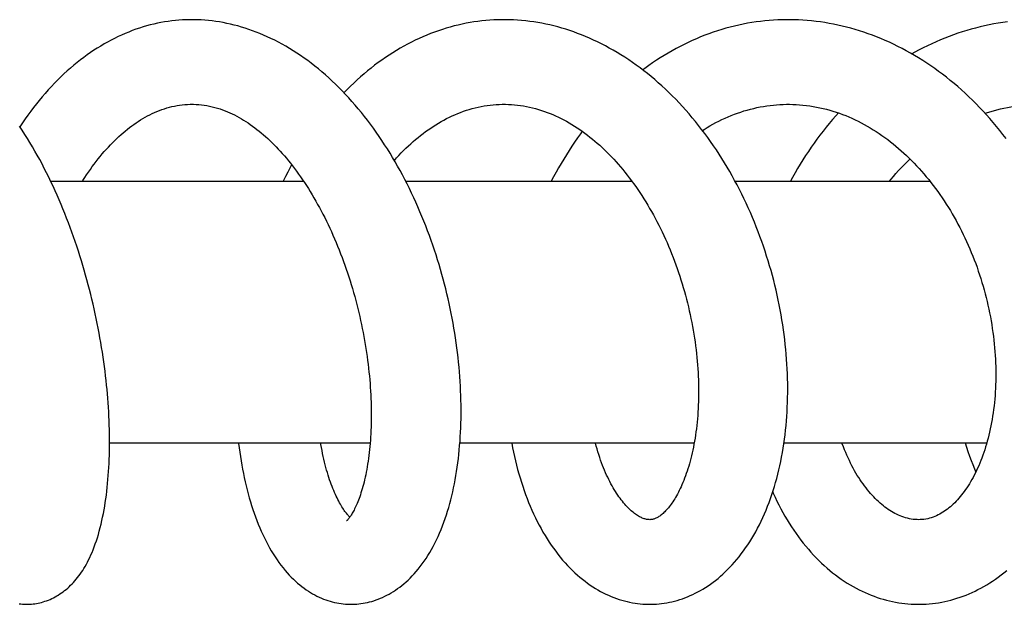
# Model space of a CAD drawing. Header units: millimetres. Extents: x 198 to 322, y 60 to 268.
# Tile 65 of 110: x 307.24 to 313.64, y 100.94 to 104.74. Entities that reach past the tile are written whole.
import ezdxf

# ---------------------------------------------------------------- set-up
doc = ezdxf.new("R2010")
doc.units = ezdxf.units.MM
doc.header["$LTSCALE"] = 30.734
doc.layers.get('0').update_dxf_attribs({"linetype": 'CONTINUOUS'})

msp = doc.modelspace()

# ---------------------------------------------------------------- linework, layer by layer
at = {"color": 7, "linetype": 'Continuous'}
for p, q in [((307.4457, 103.6884), (309.0892, 103.6884)), ((309.7534, 103.6884), (311.2234, 103.6884)), ((311.8941, 103.6884), (313.1609, 103.6884)), ((307.8283, 101.9884), (309.5222, 101.9884)), ((310.1055, 101.9884), (311.6287, 101.9884)), ((312.2118, 101.9884), (313.5307, 101.9884))]:
    msp.add_line(p, q, dxfattribs=at)
for points in [[(308.3625, 104.7384), (308.3503, 104.7383), (308.3266, 104.7378), (308.303, 104.7367), (308.2795, 104.7352), (308.2561, 104.7331), (308.2326, 104.7305), (308.2092, 104.7274), (308.1858, 104.7238), (308.1625, 104.7196), (308.1391, 104.7149), (308.1158, 104.7097), (308.0925, 104.704), (308.0691, 104.6977), (308.0459, 104.6909), (308.0226, 104.6836), (307.9994, 104.6757), (307.9762, 104.6673), (307.953, 104.6583), (307.9299, 104.6488), (307.9069, 104.6388), (307.884, 104.6282), (307.8611, 104.6171), (307.8383, 104.6054), (307.8156, 104.5933), (307.7931, 104.5805), (307.7706, 104.5673), (307.7483, 104.5535), (307.7261, 104.5392), (307.7041, 104.5244), (307.6822, 104.509), (307.6604, 104.4931), (307.6388, 104.4766), (307.6172, 104.4596), (307.5958, 104.442), (307.5744, 104.4238), (307.5532, 104.405), (307.5322, 104.3857), (307.5113, 104.3659), (307.4907, 104.3456), (307.4703, 104.3248), (307.4501, 104.3036), (307.4302, 104.2819), (307.4105, 104.2597), (307.3911, 104.2372), (307.3719, 104.2142), (307.353, 104.1908), (307.3344, 104.1671), (307.3161, 104.143), (307.298, 104.1185), (307.2803, 104.0937), (307.2628, 104.0685), (307.2456, 104.043), (307.2456, 104.0429)], [(309.3981, 100.9385), (309.4072, 100.9386), (309.421, 100.9391), (309.4348, 100.9399), (309.4486, 100.9412), (309.4625, 100.9429), (309.4764, 100.945), (309.4903, 100.9475), (309.5042, 100.9505), (309.5182, 100.9539), (309.5323, 100.9577), (309.5463, 100.962), (309.5604, 100.9667), (309.5745, 100.9719), (309.5887, 100.9776), (309.6028, 100.9837), (309.6169, 100.9903), (309.6309, 100.9974), (309.645, 101.005), (309.659, 101.013), (309.6729, 101.0216), (309.6868, 101.0306), (309.7007, 101.0402), (309.7144, 101.0503), (309.7282, 101.061), (309.7419, 101.0722), (309.7555, 101.084), (309.769, 101.0964), (309.7825, 101.1094), (309.7958, 101.1231), (309.8091, 101.1373), (309.8222, 101.1522), (309.8352, 101.1677), (309.848, 101.1838), (309.8606, 101.2006), (309.8731, 101.2181), (309.8853, 101.2362), (309.8974, 101.2549), (309.9092, 101.2743), (309.9207, 101.2943), (309.9319, 101.3148), (309.9429, 101.3359), (309.9535, 101.3574), (309.9637, 101.3795), (309.9736, 101.4019), (309.9832, 101.4247), (309.9924, 101.4479), (310.0012, 101.4714), (310.0096, 101.4953), (310.0177, 101.5194), (310.0255, 101.5438), (310.0328, 101.5684), (310.0399, 101.5933), (310.0465, 101.6185), (310.0529, 101.6439), (310.0589, 101.6696), (310.0646, 101.6956), (310.07, 101.7219), (310.075, 101.7485), (310.0797, 101.7753), (310.0842, 101.8024), (310.0883, 101.8297), (310.092, 101.8573), (310.0955, 101.8851), (310.0987, 101.9131), (310.1015, 101.9414), (310.104, 101.9699), (310.1063, 101.9986), (310.1082, 102.0274), (310.1098, 102.0565), (310.1111, 102.0858), (310.1121, 102.1152), (310.1127, 102.1448), (310.1131, 102.1746), (310.1132, 102.2045), (310.1129, 102.2346), (310.1124, 102.2648), (310.1115, 102.2952), (310.1103, 102.3257), (310.1089, 102.3564), (310.1071, 102.3872), (310.1049, 102.4181), (310.1025, 102.4492), (310.0998, 102.4804), (310.0967, 102.5117), (310.0933, 102.5431), (310.0896, 102.5747), (310.0856, 102.6063), (310.0813, 102.638), (310.0767, 102.6697), (310.0718, 102.7016), (310.0665, 102.7335), (310.0609, 102.7654), (310.0551, 102.7973), (310.0489, 102.8291), (310.0424, 102.861), (310.0356, 102.8928), (310.0285, 102.9246), (310.0211, 102.9563), (310.0134, 102.9881), (310.0053, 103.0198), (309.997, 103.0515), (309.9883, 103.0831), (309.9793, 103.1148), (309.97, 103.1464), (309.9603, 103.178), (309.9504, 103.2096), (309.9401, 103.2411), (309.9294, 103.2726), (309.9185, 103.3041), (309.9072, 103.3355), (309.8956, 103.3667), (309.8836, 103.3979), (309.8714, 103.4289), (309.8588, 103.4598), (309.846, 103.4905), (309.8328, 103.521), (309.8193, 103.5514), (309.8056, 103.5815), (309.7915, 103.6115), (309.7771, 103.6412), (309.7625, 103.6706), (309.7475, 103.6999), (309.7323, 103.7289), (309.7167, 103.7577), (309.7008, 103.7862), (309.6846, 103.8146), (309.6681, 103.8428), (309.6512, 103.8707), (309.634, 103.8984), (309.6165, 103.9259), (309.5987, 103.9531), (309.5805, 103.98), (309.5621, 104.0066), (309.5433, 104.033), (309.5242, 104.059), (309.5049, 104.0847), (309.4852, 104.11), (309.4653, 104.1349), (309.4451, 104.1595), (309.4247, 104.1836), (309.404, 104.2073), (309.3832, 104.2305), (309.3621, 104.2532), (309.3407, 104.2755), (309.3192, 104.2973), (309.2975, 104.3187), (309.2755, 104.3395), (309.2534, 104.3599), (309.231, 104.3799), (309.2084, 104.3993), (309.1856, 104.4183), (309.1626, 104.4368), (309.1395, 104.4548), (309.1161, 104.4723), (309.0926, 104.4892), (309.069, 104.5056), (309.0453, 104.5215), (309.0215, 104.5368), (308.9976, 104.5515), (308.9736, 104.5657), (308.9497, 104.5793), (308.9256, 104.5922), (308.9016, 104.6046), (308.8776, 104.6165), (308.8536, 104.6277), (308.8296, 104.6384), (308.8056, 104.6485), (308.7817, 104.658), (308.7577, 104.6669), (308.7338, 104.6753), (308.7099, 104.6832), (308.686, 104.6905), (308.6621, 104.6974), (308.6382, 104.7036), (308.6142, 104.7094), (308.5903, 104.7146), (308.5663, 104.7194), (308.5424, 104.7236), (308.5184, 104.7272), (308.4945, 104.7304), (308.4707, 104.733), (308.4468, 104.7351), (308.423, 104.7367), (308.3993, 104.7377), (308.3756, 104.7383), (308.3625, 104.7384)], [(310.3903, 104.7384), (310.379, 104.7383), (310.3529, 104.7378), (310.3268, 104.7368), (310.3007, 104.7352), (310.2748, 104.7332), (310.2488, 104.7306), (310.223, 104.7274), (310.1971, 104.7238), (310.1713, 104.7196), (310.1455, 104.7148), (310.1198, 104.7096), (310.094, 104.7037), (310.0683, 104.6974), (310.0427, 104.6905), (310.0171, 104.6831), (309.9915, 104.6752), (309.966, 104.6667), (309.9406, 104.6576), (309.9153, 104.6481), (309.8901, 104.638), (309.865, 104.6274), (309.84, 104.6163), (309.8152, 104.6046), (309.7904, 104.5924), (309.7659, 104.5797), (309.7414, 104.5665), (309.7171, 104.5528), (309.6929, 104.5385), (309.6689, 104.5238), (309.645, 104.5084), (309.6213, 104.4926), (309.5977, 104.4762), (309.5743, 104.4593), (309.5511, 104.4419), (309.528, 104.424), (309.5051, 104.4055), (309.4824, 104.3865), (309.4598, 104.3671), (309.4375, 104.3471), (309.4154, 104.3266), (309.3935, 104.3057), (309.3719, 104.2843), (309.3519, 104.2638)], [(311.3397, 100.9385), (311.3495, 100.9386), (311.3663, 100.9391), (311.383, 100.94), (311.3999, 100.9414), (311.4167, 100.9432), (311.4335, 100.9455), (311.4503, 100.9483), (311.4672, 100.9516), (311.4841, 100.9553), (311.5009, 100.9594), (311.5178, 100.9641), (311.5346, 100.9692), (311.5514, 100.9748), (311.5683, 100.9809), (311.5851, 100.9875), (311.6019, 100.9946), (311.6187, 101.0023), (311.6355, 101.0104), (311.6522, 101.019), (311.6689, 101.0282), (311.6855, 101.0378), (311.7021, 101.048), (311.7185, 101.0588), (311.7349, 101.0701), (311.7512, 101.0819), (311.7673, 101.0942), (311.7834, 101.107), (311.7992, 101.1204), (311.8149, 101.1343), (311.8305, 101.1487), (311.8459, 101.1637), (311.8611, 101.1793), (311.8762, 101.1954), (311.8911, 101.2122), (311.9059, 101.2295), (311.9205, 101.2474), (311.9348, 101.2659), (311.949, 101.285), (311.9629, 101.3046), (311.9766, 101.3248), (311.9899, 101.3455), (312.003, 101.3667), (312.0157, 101.3883), (312.0282, 101.4103), (312.0402, 101.4328), (312.052, 101.4556), (312.0633, 101.4789), (312.0744, 101.5025), (312.085, 101.5265), (312.0953, 101.5508), (312.1052, 101.5755), (312.1148, 101.6004), (312.124, 101.6257), (312.1329, 101.6513), (312.1414, 101.6773), (312.1495, 101.7036), (312.1573, 101.7302), (312.1647, 101.7571), (312.1717, 101.7843), (312.1784, 101.8118), (312.1848, 101.8395), (312.1907, 101.8676), (312.1963, 101.8959), (312.2016, 101.9244), (312.2064, 101.9532), (312.2109, 101.9822), (312.2151, 102.0115), (312.2189, 102.0409), (312.2223, 102.0705), (312.2253, 102.1002), (312.228, 102.1301), (312.2303, 102.1602), (312.2322, 102.1903), (312.2338, 102.2206), (312.2349, 102.2511), (312.2358, 102.2817), (312.2362, 102.3124), (312.2363, 102.3433), (312.2361, 102.3743), (312.2354, 102.4055), (312.2344, 102.4368), (312.233, 102.4682), (312.2312, 102.4998), (312.2291, 102.5315), (312.2266, 102.5633), (312.2237, 102.5951), (312.2205, 102.6271), (312.2169, 102.6592), (312.2129, 102.6913), (312.2085, 102.7234), (312.2038, 102.7556), (312.1987, 102.7877), (312.1933, 102.8199), (312.1874, 102.852), (312.1813, 102.8841), (312.1747, 102.9161), (312.1678, 102.9481), (312.1606, 102.98), (312.1529, 103.0118), (312.145, 103.0436), (312.1366, 103.0753), (312.1279, 103.1071), (312.1188, 103.1388), (312.1093, 103.1706), (312.0994, 103.2023), (312.0891, 103.234), (312.0784, 103.2656), (312.0674, 103.2972), (312.056, 103.3286), (312.0442, 103.36), (312.0321, 103.3912), (312.0196, 103.4223), (312.0067, 103.4533), (311.9935, 103.4841), (311.9799, 103.5147), (311.966, 103.5451), (311.9517, 103.5753), (311.9371, 103.6053), (311.9222, 103.635), (311.9069, 103.6645), (311.8913, 103.6937), (311.8754, 103.7226), (311.8591, 103.7514), (311.8425, 103.7798), (311.8255, 103.8081), (311.8081, 103.8362), (311.7904, 103.864), (311.7724, 103.8915), (311.754, 103.9188), (311.7352, 103.9458), (311.7161, 103.9726), (311.6967, 103.999), (311.6769, 104.0251), (311.6569, 104.0509), (311.6365, 104.0764), (311.6158, 104.1014), (311.5948, 104.1262), (311.5735, 104.1505), (311.552, 104.1744), (311.5302, 104.1978), (311.5082, 104.2209), (311.4859, 104.2434), (311.4635, 104.2654), (311.4409, 104.287), (311.4181, 104.308), (311.3951, 104.3286), (311.3719, 104.3487), (311.3484, 104.3685), (311.3246, 104.3878), (311.3006, 104.4066), (311.2764, 104.425), (311.252, 104.443), (311.2273, 104.4604), (311.2026, 104.4774), (311.1776, 104.4938), (311.1526, 104.5097), (311.1274, 104.5251), (311.102, 104.5399), (311.0766, 104.5543), (311.0511, 104.5681), (311.0255, 104.5813), (310.9999, 104.594), (310.9742, 104.6062), (310.9484, 104.6178), (310.9227, 104.6288), (310.8969, 104.6393), (310.871, 104.6493), (310.8452, 104.6587), (310.8194, 104.6675), (310.7936, 104.6758), (310.7678, 104.6836), (310.7419, 104.6909), (310.716, 104.6976), (310.69, 104.7039), (310.6639, 104.7096), (310.6378, 104.7148), (310.6117, 104.7195), (310.5855, 104.7237), (310.5593, 104.7274), (310.5331, 104.7305), (310.507, 104.7331), (310.4808, 104.7352), (310.4547, 104.7368), (310.4286, 104.7378), (310.4026, 104.7383), (310.3903, 104.7384)], [(312.238, 104.7384), (312.2287, 104.7383), (312.2002, 104.7379), (312.1718, 104.7369), (312.1434, 104.7354), (312.1151, 104.7333), (312.0869, 104.7307), (312.0587, 104.7275), (312.0306, 104.7238), (312.0025, 104.7195), (311.9744, 104.7147), (311.9464, 104.7094), (311.9184, 104.7035), (311.8904, 104.6971), (311.8626, 104.6901), (311.8347, 104.6826), (311.807, 104.6745), (311.7793, 104.6659), (311.7517, 104.6567), (311.7243, 104.647), (311.697, 104.6368), (311.6698, 104.6261), (311.6428, 104.6148), (311.616, 104.6031), (311.5893, 104.5908), (311.5628, 104.578), (311.5365, 104.5647), (311.5104, 104.5509), (311.4845, 104.5366), (311.4587, 104.5218), (311.4332, 104.5065), (311.4078, 104.4907), (311.3826, 104.4743), (311.3576, 104.4574), (311.3327, 104.44), (311.308, 104.4221), (311.2941, 104.4116)], [(313.6558, 103.9657), (313.6354, 103.9923), (313.6147, 104.0186), (313.5936, 104.0446), (313.5722, 104.0702), (313.5504, 104.0954), (313.5284, 104.1202), (313.506, 104.1446), (313.4833, 104.1686), (313.4604, 104.1922), (313.4371, 104.2153), (313.4136, 104.238), (313.3899, 104.2602), (313.3659, 104.282), (313.3417, 104.3032), (313.3173, 104.3239), (313.2927, 104.3442), (313.2678, 104.364), (313.2428, 104.3834), (313.2174, 104.4022), (313.1918, 104.4207), (313.166, 104.4387), (313.1399, 104.4562), (313.1135, 104.4733), (313.087, 104.4898), (313.0603, 104.5059), (313.0334, 104.5214), (313.0064, 104.5365), (312.9793, 104.5509), (312.952, 104.5649), (312.9246, 104.5783), (312.8972, 104.5912), (312.8696, 104.6035), (312.842, 104.6153), (312.8143, 104.6266), (312.7865, 104.6373), (312.7588, 104.6474), (312.731, 104.6569), (312.7032, 104.666), (312.6753, 104.6744), (312.6474, 104.6824), (312.6193, 104.6899), (312.5911, 104.6968), (312.5627, 104.7032), (312.5343, 104.7091), (312.5059, 104.7145), (312.4774, 104.7193), (312.4488, 104.7236), (312.4203, 104.7273), (312.3917, 104.7305), (312.3631, 104.7331), (312.3345, 104.7353), (312.3059, 104.7368), (312.2773, 104.7378), (312.2488, 104.7383), (312.238, 104.7384)], [(313.6644, 104.7245), (313.6346, 104.7204), (313.6048, 104.7157), (313.5752, 104.7105), (313.5456, 104.7047), (313.5162, 104.6985), (313.4868, 104.6917), (313.4576, 104.6843), (313.4285, 104.6765), (313.3996, 104.6681), (313.3708, 104.6592), (313.3422, 104.6499), (313.3136, 104.6399), (313.2852, 104.6295), (313.2569, 104.6185), (313.2288, 104.607), (313.2007, 104.595), (313.1728, 104.5824), (313.1451, 104.5694), (313.1175, 104.5558), (313.0901, 104.5417), (313.0629, 104.5271), (313.0429, 104.516)], [(307.6516, 103.6884), (307.6545, 103.6931), (307.6666, 103.7117), (307.6788, 103.7301), (307.6911, 103.7481), (307.7036, 103.7657), (307.7162, 103.7831), (307.7289, 103.8003), (307.7418, 103.8171), (307.7548, 103.8336), (307.7679, 103.8497), (307.7811, 103.8655), (307.7943, 103.881), (307.8077, 103.8961), (307.8211, 103.9108), (307.8346, 103.9251), (307.8481, 103.939), (307.8617, 103.9526), (307.8754, 103.9658), (307.8891, 103.9786), (307.9029, 103.9911), (307.9167, 104.0031), (307.9305, 104.0148), (307.9444, 104.0261), (307.9583, 104.037), (307.9724, 104.0476), (307.9865, 104.0579), (308.0007, 104.0678), (308.0151, 104.0773), (308.0297, 104.0866), (308.0444, 104.0955), (308.0593, 104.1042), (308.0744, 104.1124), (308.0897, 104.1204), (308.1052, 104.1279), (308.1208, 104.1351), (308.1366, 104.1419), (308.1525, 104.1482), (308.1686, 104.1542), (308.1847, 104.1597), (308.2011, 104.1647), (308.2175, 104.1693), (308.234, 104.1734), (308.2506, 104.1771), (308.2672, 104.1802), (308.2839, 104.1828), (308.3007, 104.185), (308.3176, 104.1866), (308.3345, 104.1877), (308.3516, 104.1883), (308.3626, 104.1884)], [(308.3626, 104.1884), (308.3742, 104.1883), (308.3914, 104.1876), (308.4088, 104.1865), (308.4263, 104.1848), (308.4439, 104.1825), (308.4614, 104.1798), (308.4788, 104.1764), (308.4961, 104.1726), (308.5132, 104.1683), (308.53, 104.1635), (308.5466, 104.1583), (308.5629, 104.1526), (308.5788, 104.1467), (308.5945, 104.1403), (308.6101, 104.1336), (308.6254, 104.1265), (308.6405, 104.119), (308.6555, 104.1112), (308.6704, 104.1031), (308.6851, 104.0946), (308.6998, 104.0858), (308.7143, 104.0766), (308.7288, 104.0671), (308.7433, 104.0572), (308.7576, 104.047), (308.7719, 104.0364), (308.7862, 104.0255), (308.8004, 104.0142), (308.8145, 104.0025), (308.8285, 103.9906), (308.8425, 103.9782), (308.8565, 103.9656), (308.8703, 103.9526), (308.884, 103.9394), (308.8976, 103.9258), (308.9111, 103.9119), (308.9245, 103.8978), (308.9378, 103.8833), (308.9511, 103.8684), (308.9644, 103.8532), (308.9777, 103.8375), (308.991, 103.8214), (309.0043, 103.805), (309.0175, 103.7881), (309.0306, 103.7709), (309.0437, 103.7533), (309.0567, 103.7353), (309.0697, 103.717), (309.0825, 103.6984), (309.0952, 103.6794), (309.1079, 103.6601), (309.1204, 103.6405), (309.1328, 103.6206), (309.1451, 103.6004), (309.1572, 103.5799), (309.1692, 103.5592), (309.181, 103.5382), (309.1927, 103.517), (309.2042, 103.4955), (309.2155, 103.4738), (309.2267, 103.4519), (309.2377, 103.4296), (309.2486, 103.407), (309.2594, 103.3842), (309.27, 103.361), (309.2805, 103.3376), (309.2908, 103.3139), (309.301, 103.29), (309.3109, 103.2659), (309.3207, 103.2416), (309.3303, 103.2172), (309.3397, 103.1925), (309.3488, 103.1677), (309.3578, 103.1428), (309.3665, 103.1178), (309.3751, 103.0926), (309.3834, 103.0673), (309.3915, 103.0419), (309.3994, 103.0164), (309.407, 102.9909), (309.4145, 102.9652), (309.4217, 102.9395), (309.4287, 102.9136), (309.4354, 102.8877), (309.4419, 102.8618), (309.4483, 102.8357), (309.4543, 102.8096), (309.4602, 102.7835), (309.4658, 102.7574), (309.4712, 102.7312), (309.4763, 102.7051), (309.4813, 102.679), (309.4859, 102.6529), (309.4903, 102.6269), (309.4945, 102.601), (309.4985, 102.5752), (309.5022, 102.5495), (309.5056, 102.5239), (309.5088, 102.4985), (309.5118, 102.4732), (309.5145, 102.4481), (309.517, 102.4232), (309.5192, 102.3984), (309.5213, 102.3737), (309.5231, 102.3491), (309.5246, 102.3247), (309.526, 102.3004), (309.5271, 102.2763), (309.5279, 102.2523), (309.5286, 102.2286), (309.529, 102.2051), (309.5293, 102.1817), (309.5293, 102.1587), (309.5291, 102.1358), (309.5286, 102.1133), (309.528, 102.091), (309.5272, 102.069), (309.5261, 102.0473), (309.5249, 102.0259), (309.5235, 102.0049), (309.5219, 101.9843), (309.5201, 101.964), (309.5181, 101.9442), (309.516, 101.9247), (309.5137, 101.9055), (309.5113, 101.8867), (309.5086, 101.8681), (309.5058, 101.8499), (309.5029, 101.832), (309.4998, 101.8144), (309.4965, 101.7972), (309.4931, 101.7804), (309.4896, 101.764), (309.486, 101.7481), (309.4823, 101.7326), (309.4785, 101.7176), (309.4746, 101.7031), (309.4706, 101.6891), (309.4666, 101.6755), (309.4626, 101.6625), (309.4584, 101.6498), (309.4543, 101.6377), (309.4501, 101.6261), (309.4459, 101.615), (309.4418, 101.6043), (309.4376, 101.5942), (309.4335, 101.5847), (309.4295, 101.5756), (309.4255, 101.567), (309.4215, 101.5589), (309.4176, 101.5512), (309.4138, 101.5439), (309.4099, 101.537), (309.4062, 101.5305), (309.4026, 101.5244), (309.399, 101.5188), (309.3956, 101.5136), (309.3923, 101.5088), (309.3892, 101.5044), (309.3863, 101.5005), (309.3835, 101.4969), (309.3809, 101.4938), (309.3785, 101.4909), (309.3763, 101.4885), (309.3743, 101.4864), (309.3726, 101.4846), (309.371, 101.4831), (309.3698, 101.482), (309.3688, 101.4811), (309.368, 101.4805), (309.3679, 101.4804)], [(309.6794, 103.8235), (309.6941, 103.8399), (309.7091, 103.8561), (309.7242, 103.872), (309.7395, 103.8876), (309.755, 103.9028), (309.7705, 103.9176), (309.7862, 103.9321), (309.802, 103.9462), (309.818, 103.9599), (309.834, 103.9733), (309.8501, 103.9862), (309.8663, 103.9988), (309.8826, 104.0109), (309.899, 104.0227), (309.9156, 104.0342), (309.9323, 104.0452), (309.9492, 104.056), (309.9663, 104.0664), (309.9836, 104.0764), (310.0012, 104.0861), (310.0189, 104.0954), (310.0369, 104.1044), (310.055, 104.1129), (310.0733, 104.121), (310.0917, 104.1288), (310.1103, 104.136), (310.129, 104.1429), (310.1479, 104.1493), (310.1668, 104.1552), (310.1858, 104.1606), (310.205, 104.1656), (310.2242, 104.1701), (310.2434, 104.1741), (310.2628, 104.1777), (310.2822, 104.1807), (310.3016, 104.1832), (310.3211, 104.1852), (310.3406, 104.1868), (310.3602, 104.1878), (310.3798, 104.1883), (310.3905, 104.1884)], [(310.3905, 104.1884), (310.4017, 104.1883), (310.4213, 104.1878), (310.4409, 104.1867), (310.4607, 104.1852), (310.4804, 104.1831), (310.5001, 104.1806), (310.5198, 104.1775), (310.5395, 104.174), (310.559, 104.1699), (310.5785, 104.1654), (310.5978, 104.1604), (310.617, 104.1549), (310.636, 104.149), (310.6548, 104.1427), (310.6734, 104.136), (310.6918, 104.1288), (310.71, 104.1213), (310.728, 104.1133), (310.7458, 104.105), (310.7635, 104.0963), (310.7811, 104.0872), (310.7986, 104.0778), (310.8159, 104.0679), (310.8332, 104.0577), (310.8503, 104.047), (310.8674, 104.036), (310.8843, 104.0247), (310.9011, 104.0129), (310.9177, 104.0009), (310.9342, 103.9885), (310.9506, 103.9758), (310.9667, 103.9627), (310.9827, 103.9494), (310.9986, 103.9357), (311.0143, 103.9218), (311.0298, 103.9075), (311.0452, 103.8929), (311.0605, 103.878), (311.0756, 103.8628), (311.0906, 103.8473), (311.1055, 103.8314), (311.1203, 103.8152), (311.1349, 103.7986), (311.1495, 103.7817), (311.164, 103.7644), (311.1784, 103.7468), (311.1927, 103.7288), (311.2068, 103.7106), (311.2208, 103.692), (311.2346, 103.6731), (311.2482, 103.6539), (311.2617, 103.6344), (311.2751, 103.6147), (311.2882, 103.5947), (311.3011, 103.5745), (311.3139, 103.554), (311.3264, 103.5332), (311.3388, 103.5122), (311.351, 103.491), (311.363, 103.4695), (311.3748, 103.4478), (311.3864, 103.4258), (311.3978, 103.4036), (311.4089, 103.3812), (311.4199, 103.3585), (311.4307, 103.3356), (311.4413, 103.3125), (311.4517, 103.2891), (311.4619, 103.2655), (311.4718, 103.2417), (311.4815, 103.2178), (311.491, 103.1936), (311.5003, 103.1694), (311.5093, 103.145), (311.518, 103.1205), (311.5265, 103.0959), (311.5347, 103.0713), (311.5426, 103.0465), (311.5503, 103.0218), (311.5577, 102.9969), (311.5648, 102.972), (311.5717, 102.9471), (311.5783, 102.9221), (311.5847, 102.897), (311.5908, 102.8718), (311.5966, 102.8465), (311.6022, 102.8212), (311.6076, 102.7958), (311.6126, 102.7704), (311.6174, 102.745), (311.6219, 102.7196), (311.6262, 102.6942), (311.6301, 102.6688), (311.6338, 102.6435), (311.6372, 102.6183), (311.6404, 102.5932), (311.6432, 102.5682), (311.6458, 102.5433), (311.6481, 102.5186), (311.6502, 102.494), (311.6519, 102.4695), (311.6534, 102.4452), (311.6547, 102.4211), (311.6556, 102.397), (311.6563, 102.3732), (311.6568, 102.3494), (311.6569, 102.3258), (311.6569, 102.3023), (311.6565, 102.279), (311.6559, 102.2559), (311.6551, 102.233), (311.654, 102.2103), (311.6527, 102.1878), (311.6511, 102.1655), (311.6493, 102.1435), (311.6473, 102.1218), (311.645, 102.1004), (311.6425, 102.0793), (311.6398, 102.0585), (311.6369, 102.0381), (311.6338, 102.018), (311.6305, 101.9982), (311.627, 101.9787), (311.6233, 101.9596), (311.6194, 101.9408), (311.6154, 101.9224), (311.6111, 101.9043), (311.6067, 101.8866), (311.6022, 101.8692), (311.5974, 101.8522), (311.5926, 101.8355), (311.5875, 101.8192), (311.5824, 101.8032), (311.5771, 101.7876), (311.5717, 101.7725), (311.5662, 101.7577), (311.5605, 101.7433), (311.5548, 101.7294), (311.5491, 101.7159), (311.5432, 101.7028), (311.5374, 101.6902), (311.5314, 101.678), (311.5255, 101.6663), (311.5195, 101.655), (311.5135, 101.6441), (311.5075, 101.6337), (311.5016, 101.6238), (311.4957, 101.6143), (311.4898, 101.6053), (311.4839, 101.5967), (311.478, 101.5884), (311.4722, 101.5804), (311.4663, 101.5727), (311.4604, 101.5654), (311.4545, 101.5585), (311.4487, 101.5519), (311.443, 101.5457), (311.4373, 101.5399), (311.4317, 101.5344), (311.4261, 101.5293), (311.4206, 101.5244), (311.4152, 101.5199), (311.4098, 101.5158), (311.4045, 101.5119), (311.3993, 101.5084), (311.3943, 101.5052), (311.3893, 101.5023), (311.3846, 101.4998), (311.3799, 101.4975), (311.3754, 101.4956), (311.371, 101.4939), (311.3666, 101.4925), (311.3623, 101.4913), (311.358, 101.4903), (311.3535, 101.4895), (311.3488, 101.4889), (311.3437, 101.4886), (311.3395, 101.4885)], [(311.682, 104.0184), (311.6932, 104.0256), (311.712, 104.0371), (311.7309, 104.0483), (311.7501, 104.059), (311.7695, 104.0695), (311.7891, 104.0795), (311.8089, 104.0892), (311.8289, 104.0984), (311.849, 104.1073), (311.8694, 104.1157), (311.8898, 104.1237), (311.9104, 104.1312), (311.9312, 104.1383), (311.952, 104.145), (311.9729, 104.1511), (311.994, 104.1569), (312.0151, 104.1621), (312.0362, 104.1669), (312.0575, 104.1712), (312.0788, 104.1751), (312.1001, 104.1784), (312.1215, 104.1813), (312.143, 104.1837), (312.1644, 104.1856), (312.186, 104.187), (312.2075, 104.1879), (312.2291, 104.1883), (312.2382, 104.1884)], [(312.2382, 104.1884), (312.2484, 104.1883), (312.2701, 104.1879), (312.2919, 104.1869), (312.3137, 104.1854), (312.3356, 104.1835), (312.3575, 104.181), (312.3794, 104.1781), (312.4012, 104.1746), (312.423, 104.1707), (312.4447, 104.1663), (312.4663, 104.1614), (312.4877, 104.1561), (312.509, 104.1503), (312.5302, 104.144), (312.5511, 104.1373), (312.5719, 104.1302), (312.5925, 104.1226), (312.613, 104.1146), (312.6334, 104.1061), (312.6537, 104.0973), (312.6739, 104.0879), (312.6939, 104.0782), (312.7139, 104.068), (312.7337, 104.0575), (312.7533, 104.0465), (312.7728, 104.0351), (312.7922, 104.0233), (312.8113, 104.0112), (312.8303, 103.9987), (312.8491, 103.9858), (312.8676, 103.9726), (312.886, 103.9591), (312.9042, 103.9452), (312.9222, 103.931), (312.9399, 103.9164), (312.9574, 103.9016), (312.9747, 103.8865), (312.9917, 103.8711), (313.0086, 103.8553), (313.0252, 103.8393), (313.0417, 103.823), (313.058, 103.8063), (313.0741, 103.7893), (313.0901, 103.7719), (313.106, 103.7542), (313.1216, 103.7361), (313.1371, 103.7178), (313.1525, 103.699), (313.1676, 103.68), (313.1825, 103.6607), (313.1973, 103.6411), (313.2117, 103.6212), (313.226, 103.6011), (313.24, 103.5808), (313.2537, 103.5602), (313.2672, 103.5394), (313.2804, 103.5185), (313.2934, 103.4973), (313.3061, 103.4759), (313.3186, 103.4542), (313.3308, 103.4324), (313.3428, 103.4102), (313.3545, 103.3879), (313.3661, 103.3653), (313.3773, 103.3425), (313.3883, 103.3194), (313.3991, 103.2962), (313.4096, 103.2728), (313.4198, 103.2492), (313.4298, 103.2254), (313.4395, 103.2014), (313.4489, 103.1773), (313.458, 103.1531), (313.4668, 103.1288), (313.4753, 103.1044), (313.4835, 103.0799), (313.4914, 103.0553), (313.499, 103.0307), (313.5062, 103.0061), (313.5132, 102.9814), (313.5199, 102.9567), (313.5262, 102.9319), (313.5323, 102.907), (313.538, 102.8821), (313.5435, 102.857), (313.5486, 102.8319), (313.5535, 102.8068), (313.558, 102.7816), (313.5622, 102.7565), (313.5662, 102.7313), (313.5698, 102.7062), (313.5731, 102.6811), (313.576, 102.656), (313.5787, 102.631), (313.581, 102.6061), (313.5831, 102.5813), (313.5848, 102.5567), (313.5862, 102.5322), (313.5873, 102.5079), (313.5881, 102.4838), (313.5886, 102.4597), (313.5888, 102.4359), (313.5887, 102.4121), (313.5883, 102.3885), (313.5876, 102.365), (313.5866, 102.3417), (313.5853, 102.3185), (313.5837, 102.2955), (313.5818, 102.2727), (313.5797, 102.25), (313.5773, 102.2276), (313.5746, 102.2054), (313.5716, 102.1835), (313.5684, 102.1618), (313.5649, 102.1404), (313.5611, 102.1193), (313.5571, 102.0985), (313.5529, 102.078), (313.5485, 102.0578), (313.5438, 102.0379), (313.5388, 102.0183), (313.5337, 101.999), (313.5283, 101.9799), (313.5227, 101.9612), (313.5169, 101.9427), (313.5108, 101.9246), (313.5046, 101.9068), (313.4982, 101.8893), (313.4915, 101.8722), (313.4848, 101.8554), (313.4778, 101.839), (313.4707, 101.823), (313.4635, 101.8074), (313.4561, 101.7922), (313.4486, 101.7774), (313.441, 101.763), (313.4333, 101.7489), (313.4254, 101.7352), (313.4174, 101.7219), (313.4092, 101.7089), (313.401, 101.6962), (313.3926, 101.6839), (313.3841, 101.672), (313.3755, 101.6605), (313.3668, 101.6493), (313.358, 101.6385), (313.3492, 101.628), (313.3402, 101.6179), (313.3312, 101.6082), (313.322, 101.5988), (313.3128, 101.5898), (313.3034, 101.5811), (313.294, 101.5728), (313.2844, 101.5648), (313.2747, 101.5572), (313.2649, 101.5499), (313.255, 101.543), (313.245, 101.5365), (313.2347, 101.5303), (313.2243, 101.5244), (313.2137, 101.519), (313.203, 101.5139), (313.192, 101.5092), (313.1809, 101.505), (313.1695, 101.5012), (313.158, 101.4978), (313.1462, 101.495), (313.1341, 101.4926), (313.1218, 101.4907), (313.1092, 101.4894), (313.0962, 101.4886), (313.0865, 101.4884)], [(312.5656, 104.1323), (312.5487, 104.1136), (312.5274, 104.0893), (312.5065, 104.0646), (312.486, 104.0396), (312.4658, 104.0142), (312.446, 103.9886), (312.4266, 103.9626), (312.4076, 103.9363), (312.3888, 103.9096), (312.3705, 103.8825), (312.3524, 103.8552), (312.3348, 103.8274), (312.3175, 103.7994), (312.3006, 103.7711), (312.284, 103.7425), (312.2679, 103.7136), (312.2543, 103.6884)], [(313.5192, 104.1302), (313.5284, 104.1333), (313.5507, 104.1402), (313.5732, 104.1467), (313.5958, 104.1527), (313.6185, 104.1582), (313.6413, 104.1633), (313.6642, 104.168), (313.6872, 104.1721), (313.7102, 104.1758), (313.7334, 104.179), (313.7565, 104.1818), (313.7797, 104.1841), (313.803, 104.1859), (313.8262, 104.1872), (313.8494, 104.188), (313.8726, 104.1884), (313.8791, 104.1884)], [(307.8118, 102.3345), (307.8091, 102.3624), (307.8059, 102.3926), (307.8025, 102.4229), (307.7988, 102.4535), (307.7949, 102.4841), (307.7907, 102.5149), (307.7863, 102.5458), (307.7816, 102.5769), (307.7766, 102.608), (307.7715, 102.6391), (307.766, 102.6704), (307.7604, 102.7017), (307.7544, 102.7329), (307.7483, 102.7642), (307.7419, 102.7956), (307.7352, 102.8269), (307.7283, 102.8582), (307.7212, 102.8896), (307.7138, 102.921), (307.7061, 102.9523), (307.6982, 102.9837), (307.6901, 103.0151), (307.6816, 103.0465), (307.673, 103.0779), (307.664, 103.1093), (307.6548, 103.1406), (307.6454, 103.1719), (307.6357, 103.2031), (307.6258, 103.2342), (307.6156, 103.2653), (307.6051, 103.2962), (307.5945, 103.327), (307.5836, 103.3576), (307.5724, 103.3881), (307.5611, 103.4184), (307.5495, 103.4486), (307.5376, 103.4786), (307.5255, 103.5085), (307.5132, 103.5382), (307.5005, 103.5678), (307.4876, 103.5973), (307.4745, 103.6267), (307.461, 103.656), (307.4472, 103.6852), (307.4332, 103.7143), (307.4189, 103.7432), (307.4043, 103.772), (307.3894, 103.8005), (307.3743, 103.8288), (307.3589, 103.8569), (307.3432, 103.8846), (307.3273, 103.9121), (307.3112, 103.9394), (307.2948, 103.9663), (307.2781, 103.9929), (307.2611, 104.0193), (307.2439, 104.0454)], [(310.9012, 104.0128), (310.8887, 103.996), (310.8698, 103.9697), (310.8512, 103.943), (310.8329, 103.9159), (310.815, 103.8885), (310.7974, 103.8608), (310.7801, 103.8327), (310.7632, 103.8043), (310.7466, 103.7756), (310.7304, 103.7467), (310.7146, 103.7174), (310.6994, 103.6884)], [(312.8974, 103.6884), (312.9079, 103.7013), (312.9239, 103.7202), (312.9401, 103.7388), (312.9566, 103.7571), (312.9733, 103.7752), (312.9903, 103.7929), (313.0076, 103.8103), (313.0251, 103.8273), (313.0313, 103.8332)], [(309.0117, 103.7955), (309.0016, 103.777), (308.9863, 103.7482), (308.9714, 103.719), (308.9567, 103.6897), (308.9561, 103.6884)], [(307.2912, 100.9385), (307.2985, 100.9386), (307.3092, 100.939), (307.32, 100.9397), (307.3309, 100.9407), (307.3418, 100.9421), (307.3528, 100.9439), (307.3639, 100.946), (307.3749, 100.9484), (307.3861, 100.9512), (307.3972, 100.9544), (307.4083, 100.9579), (307.4194, 100.9618), (307.4305, 100.9661), (307.4415, 100.9707), (307.4524, 100.9756), (307.4632, 100.9809), (307.474, 100.9865), (307.4846, 100.9925), (307.4951, 100.9988), (307.5056, 101.0055), (307.5159, 101.0125), (307.5262, 101.0199), (307.5363, 101.0276), (307.5463, 101.0357), (307.5561, 101.0441), (307.5658, 101.0529), (307.5753, 101.0619), (307.5846, 101.0713), (307.5938, 101.0811), (307.6028, 101.0911), (307.6117, 101.1015), (307.6204, 101.1123), (307.629, 101.1234), (307.6374, 101.1349), (307.6456, 101.1469), (307.6538, 101.1592), (307.6618, 101.1719), (307.6696, 101.1852), (307.6774, 101.1989), (307.685, 101.2131), (307.6925, 101.2278), (307.7, 101.2432), (307.7073, 101.2592), (307.7145, 101.2759), (307.7217, 101.2934), (307.7287, 101.3117), (307.7357, 101.3309), (307.7425, 101.3508), (307.7491, 101.3714), (307.7555, 101.3927), (307.7617, 101.4145), (307.7676, 101.4367), (307.7732, 101.4593), (307.7785, 101.4822), (307.7834, 101.5053), (307.7881, 101.5286), (307.7925, 101.5522), (307.7967, 101.576), (307.8005, 101.6), (307.8041, 101.6242), (307.8074, 101.6486), (307.8105, 101.6733), (307.8133, 101.6982), (307.8159, 101.7234), (307.8182, 101.7488), (307.8203, 101.7746), (307.8221, 101.8007), (307.8237, 101.8271), (307.8251, 101.8537), (307.8262, 101.8806), (307.8271, 101.9077), (307.8277, 101.9351), (307.8281, 101.9627), (307.8283, 101.9905), (307.8282, 102.0185), (307.8279, 102.0467), (307.8273, 102.0751), (307.8265, 102.1036), (307.8255, 102.1323), (307.8242, 102.1612), (307.8227, 102.1902), (307.821, 102.2194), (307.819, 102.2486), (307.8168, 102.2779), (307.8143, 102.3074), (307.8118, 102.3345)], [(308.6669, 101.9884), (308.6675, 101.9832), (308.671, 101.9548), (308.6749, 101.9266), (308.679, 101.8987), (308.6834, 101.871), (308.6881, 101.8435), (308.6931, 101.8162), (308.6984, 101.7891), (308.704, 101.7622), (308.7099, 101.7355), (308.7161, 101.709), (308.7226, 101.6827), (308.7295, 101.6567), (308.7366, 101.631), (308.744, 101.6055), (308.7517, 101.5804), (308.7598, 101.5555), (308.7681, 101.531), (308.7767, 101.5068), (308.7857, 101.4829), (308.7949, 101.4595), (308.8045, 101.4364), (308.8143, 101.4137), (308.8244, 101.3915), (308.8349, 101.3696), (308.8456, 101.3481), (308.8567, 101.3271), (308.8681, 101.3064), (308.8798, 101.2862), (308.8919, 101.2663), (308.9042, 101.247), (308.9168, 101.2282), (308.9296, 101.21), (308.9427, 101.1924), (308.9559, 101.1755), (308.9692, 101.1592), (308.9827, 101.1436), (308.9962, 101.1288), (309.0098, 101.1146), (309.0234, 101.1011), (309.0371, 101.0882), (309.0509, 101.076), (309.0648, 101.0643), (309.0787, 101.0533), (309.0926, 101.0429), (309.1065, 101.033), (309.1205, 101.0237), (309.1345, 101.015), (309.1485, 101.0067), (309.1626, 100.999), (309.1767, 100.9917), (309.1909, 100.985), (309.2051, 100.9787), (309.2193, 100.9729), (309.2335, 100.9676), (309.2478, 100.9627), (309.262, 100.9583), (309.2762, 100.9544), (309.2904, 100.9509), (309.3046, 100.9478), (309.3188, 100.9452), (309.3329, 100.943), (309.3471, 100.9413), (309.3612, 100.94), (309.3752, 100.9391), (309.3893, 100.9386), (309.3981, 100.9385)], [(309.3897, 101.505), (309.3876, 101.5072), (309.384, 101.5109), (309.3803, 101.515), (309.3763, 101.5196), (309.3722, 101.5246), (309.3678, 101.5299), (309.3634, 101.5358), (309.3587, 101.542), (309.354, 101.5488), (309.3491, 101.5559), (309.3441, 101.5635), (309.3389, 101.5716), (309.3337, 101.5802), (309.3285, 101.5892), (309.3231, 101.5987), (309.3177, 101.6086), (309.3123, 101.6191), (309.3069, 101.63), (309.3014, 101.6413), (309.296, 101.6531), (309.2905, 101.6653), (309.2851, 101.678), (309.2798, 101.6911), (309.2745, 101.7046), (309.2692, 101.7186), (309.264, 101.7329), (309.2589, 101.7477), (309.2539, 101.7629), (309.249, 101.7785), (309.2441, 101.7946), (309.2394, 101.811), (309.2348, 101.8279), (309.2302, 101.8451), (309.2258, 101.8628), (309.2215, 101.8809), (309.2174, 101.8994), (309.2134, 101.9184), (309.2095, 101.9376), (309.2058, 101.9573), (309.2023, 101.9773), (309.2005, 101.9884)], [(310.4415, 101.9884), (310.4421, 101.9852), (310.4476, 101.9561), (310.4536, 101.9273), (310.4599, 101.8987), (310.4665, 101.8704), (310.4735, 101.8423), (310.4808, 101.8145), (310.4885, 101.7869), (310.4965, 101.7595), (310.5049, 101.7323), (310.5137, 101.7054), (310.5228, 101.6788), (310.5323, 101.6525), (310.5421, 101.6264), (310.5523, 101.6007), (310.5628, 101.5753), (310.5737, 101.5502), (310.5849, 101.5256), (310.5964, 101.5013), (310.6082, 101.4774), (310.6204, 101.4539), (310.6329, 101.4309), (310.6456, 101.4083), (310.6587, 101.3862), (310.672, 101.3646), (310.6856, 101.3434), (310.6995, 101.3228), (310.7137, 101.3026), (310.7283, 101.2828), (310.7431, 101.2635), (310.7581, 101.2447), (310.7734, 101.2264), (310.789, 101.2087), (310.8047, 101.1915), (310.8206, 101.175), (310.8366, 101.159), (310.8528, 101.1436), (310.8692, 101.1288), (310.8856, 101.1146), (310.9022, 101.101), (310.9188, 101.088), (310.9355, 101.0756), (310.9523, 101.0638), (310.9691, 101.0526), (310.986, 101.0419), (311.003, 101.0318), (311.0199, 101.0223), (311.0369, 101.0134), (311.0539, 101.005), (311.071, 100.9971), (311.0881, 100.9897), (311.1053, 100.9828), (311.1225, 100.9765), (311.1398, 100.9706), (311.1571, 100.9652), (311.1744, 100.9604), (311.1917, 100.956), (311.209, 100.9521), (311.2264, 100.9487), (311.2437, 100.9459), (311.261, 100.9434), (311.2783, 100.9415), (311.2956, 100.94), (311.3128, 100.9391), (311.3301, 100.9386), (311.3397, 100.9385)], [(311.3395, 101.4885), (311.3353, 101.4886), (311.33, 101.4889), (311.3246, 101.4895), (311.3193, 101.4904), (311.3138, 101.4916), (311.3083, 101.493), (311.3026, 101.4948), (311.2969, 101.4968), (311.291, 101.4991), (311.285, 101.5018), (311.2789, 101.5047), (311.2726, 101.508), (311.2663, 101.5116), (311.2598, 101.5156), (311.2533, 101.5198), (311.2467, 101.5244), (311.24, 101.5294), (311.2333, 101.5347), (311.2264, 101.5403), (311.2195, 101.5463), (311.2126, 101.5526), (311.2056, 101.5593), (311.1985, 101.5663), (311.1913, 101.5738), (311.184, 101.5817), (311.1766, 101.5901), (311.1692, 101.5988), (311.1618, 101.608), (311.1543, 101.6175), (311.1468, 101.6275), (311.1393, 101.638), (311.1318, 101.6488), (311.1243, 101.6601), (311.1168, 101.6718), (311.1093, 101.6839), (311.1019, 101.6964), (311.0946, 101.7092), (311.0874, 101.7225), (311.0803, 101.736), (311.0732, 101.7499), (311.0663, 101.7642), (311.0595, 101.7789), (311.0527, 101.794), (311.046, 101.8095), (311.0395, 101.8254), (311.0331, 101.8417), (311.0267, 101.8585), (311.0205, 101.8756), (311.0145, 101.8932), (311.0085, 101.9111), (311.0028, 101.9294), (310.9972, 101.9481), (310.9918, 101.9671), (310.9866, 101.9864), (310.986, 101.9884)], [(313.0865, 101.4884), (313.0773, 101.4886), (313.0645, 101.4893), (313.0518, 101.4906), (313.0393, 101.4923), (313.027, 101.4947), (313.0147, 101.4975), (313.0026, 101.5007), (312.9907, 101.5044), (312.9789, 101.5086), (312.9672, 101.5131), (312.9557, 101.5181), (312.9444, 101.5234), (312.9333, 101.5291), (312.9222, 101.5351), (312.9113, 101.5414), (312.9005, 101.5482), (312.8898, 101.5553), (312.8791, 101.5627), (312.8685, 101.5706), (312.8579, 101.5788), (312.8474, 101.5874), (312.8369, 101.5964), (312.8265, 101.6058), (312.8161, 101.6155), (312.8057, 101.6257), (312.7954, 101.6363), (312.7852, 101.6472), (312.775, 101.6586), (312.7649, 101.6703), (312.755, 101.6823), (312.7452, 101.6948), (312.7354, 101.7075), (312.7259, 101.7206), (312.7164, 101.7341), (312.7071, 101.7479), (312.6979, 101.7621), (312.6888, 101.7766), (312.6798, 101.7916), (312.671, 101.807), (312.6622, 101.8227), (312.6536, 101.8389), (312.6452, 101.8554), (312.6369, 101.8723), (312.6288, 101.8895), (312.6209, 101.9071), (312.6132, 101.925), (312.6057, 101.9432), (312.5984, 101.9617), (312.5913, 101.9805), (312.5885, 101.9884)], [(313.3889, 101.9884), (313.3979, 101.9597), (313.4075, 101.9309), (313.4176, 101.9024), (313.428, 101.8742), (313.4388, 101.8463), (313.45, 101.8186), (313.4589, 101.7979)], [(312.1385, 101.6685), (312.1422, 101.6603), (312.1539, 101.6347), (312.166, 101.6095), (312.1785, 101.5846), (312.1914, 101.56), (312.2046, 101.5357), (312.2181, 101.5118), (312.232, 101.4882), (312.2463, 101.4651), (312.2608, 101.4424), (312.2756, 101.4201), (312.2908, 101.3983), (312.3062, 101.3769), (312.3219, 101.356), (312.3378, 101.3356), (312.354, 101.3156), (312.3705, 101.2962), (312.3871, 101.2773), (312.404, 101.2588), (312.4212, 101.2409), (312.4385, 101.2234), (312.4561, 101.2065), (312.4739, 101.19), (312.4919, 101.1741), (312.51, 101.1587), (312.5284, 101.1437), (312.5469, 101.1293), (312.5656, 101.1154), (312.5844, 101.1021), (312.6034, 101.0892), (312.6225, 101.0769), (312.6416, 101.0652), (312.6609, 101.054), (312.6803, 101.0433), (312.6997, 101.0332), (312.7192, 101.0236), (312.7388, 101.0145), (312.7584, 101.006), (312.7782, 100.998), (312.7979, 100.9905), (312.8178, 100.9835), (312.8376, 100.977), (312.8576, 100.971), (312.8775, 100.9655), (312.8975, 100.9606), (312.9175, 100.9561), (312.9376, 100.9522), (312.9576, 100.9487), (312.9777, 100.9458), (312.9977, 100.9433), (313.0177, 100.9414), (313.0378, 100.9399), (313.0577, 100.9389), (313.0777, 100.9385), (313.0865, 100.9384)], [(313.0865, 100.9384), (313.0964, 100.9385), (313.1165, 100.939), (313.1366, 100.94), (313.1567, 100.9415), (313.1768, 100.9435), (313.1969, 100.946), (313.2169, 100.949), (313.237, 100.9525), (313.257, 100.9565), (313.2769, 100.961), (313.2969, 100.966), (313.3167, 100.9715), (313.3366, 100.9775), (313.3563, 100.984), (313.376, 100.9911), (313.3956, 100.9986), (313.4151, 101.0066), (313.4345, 101.0151), (313.4539, 101.0242), (313.4731, 101.0337), (313.4923, 101.0438), (313.5114, 101.0544), (313.5304, 101.0655), (313.5492, 101.0772), (313.568, 101.0894), (313.5866, 101.1022), (313.6051, 101.1154), (313.6235, 101.1293), (313.6417, 101.1436), (313.6598, 101.1585)], [(307.2399, 100.9422), (307.251, 100.9408), (307.262, 100.9397), (307.273, 100.939), (307.284, 100.9386), (307.2913, 100.9385)]]:
    msp.add_lwpolyline(points, dxfattribs=at)

doc.saveas('drawing.dxf')
